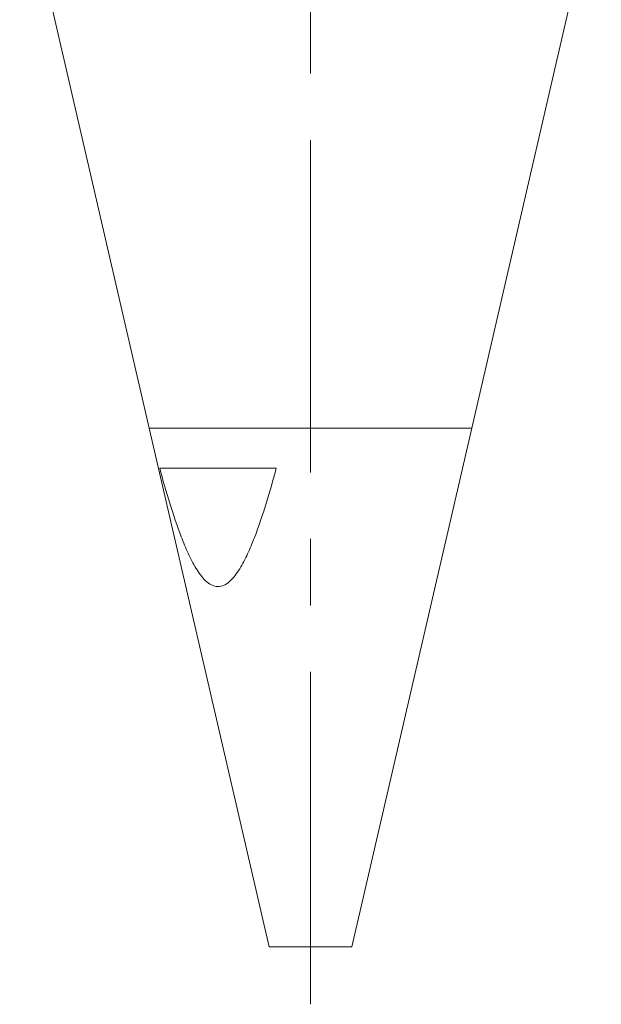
# Model space of a CAD drawing. Header units: inches. Extents: x 1.8 to 31.6, y 1.9 to 20.6.
# Tile 25 of 81: x 16.4 to 17.2, y 7.7 to 9.2. Entities that reach past the tile are written whole.
import ezdxf

# ---------------------------------------------------------------- set-up
doc = ezdxf.new("R2010")
doc.units = ezdxf.units.IN
doc.header["$MEASUREMENT"] = 0
doc.linetypes.add('CENTERX2', pattern=[0.8, 0.5, -0.1, 0.1, -0.1])

msp = doc.modelspace()

# ---------------------------------------------------------------- linework, layer by layer
at = {"color": 7, "linetype": 'CENTERX2', "lineweight": 0}
msp.add_line((16.8039, 7.7195), (16.8039, 13.5099), dxfattribs=at)
at = {"color": 7, "linetype": 'Continuous', "lineweight": 15}
for p, q in [((16.3664, 9.4307), (16.5614, 8.5861)), ((17.0464, 8.5861), (17.2414, 9.4307)), ((16.5614, 8.5861), (16.7415, 7.806)), ((17.0464, 8.5861), (16.5614, 8.5861)), ((16.8663, 7.806), (17.0464, 8.5861)), ((16.577, 8.526), (16.7524, 8.526)), ((16.7415, 7.806), (16.8457, 7.806)), ((16.8457, 7.806), (16.8663, 7.806))]:
    msp.add_line(p, q, dxfattribs=at)
msp.add_open_spline([(16.7524, 8.526), (16.7476, 8.5082), (16.7426, 8.4905), (16.7317, 8.4556), (16.726, 8.4383), (16.7163, 8.4134), (16.7129, 8.4052), (16.7056, 8.3894), (16.7017, 8.3818), (16.693, 8.3677), (16.6882, 8.361), (16.6799, 8.3535), (16.6769, 8.3514), (16.6708, 8.3485), (16.6675, 8.3477), (16.6578, 8.348), (16.6515, 8.3515), (16.6434, 8.3593), (16.6408, 8.3623), (16.636, 8.3687), (16.6337, 8.3721), (16.6273, 8.3827), (16.6233, 8.3905), (16.6161, 8.4063), (16.6127, 8.4144), (16.6032, 8.4392), (16.5975, 8.4562), (16.5868, 8.4908), (16.5818, 8.5083), (16.577, 8.526)], degree=3, knots=[0, 0, 0, 0, 0.125, 0.125, 0.25, 0.25, 0.3125, 0.3125, 0.375, 0.375, 0.4375, 0.4375, 0.46875, 0.46875, 0.5, 0.5, 0.5625, 0.5625, 0.59375, 0.59375, 0.625, 0.625, 0.6875, 0.6875, 0.75, 0.75, 0.875, 0.875, 1, 1, 1, 1], dxfattribs=at)

doc.saveas('drawing.dxf')
